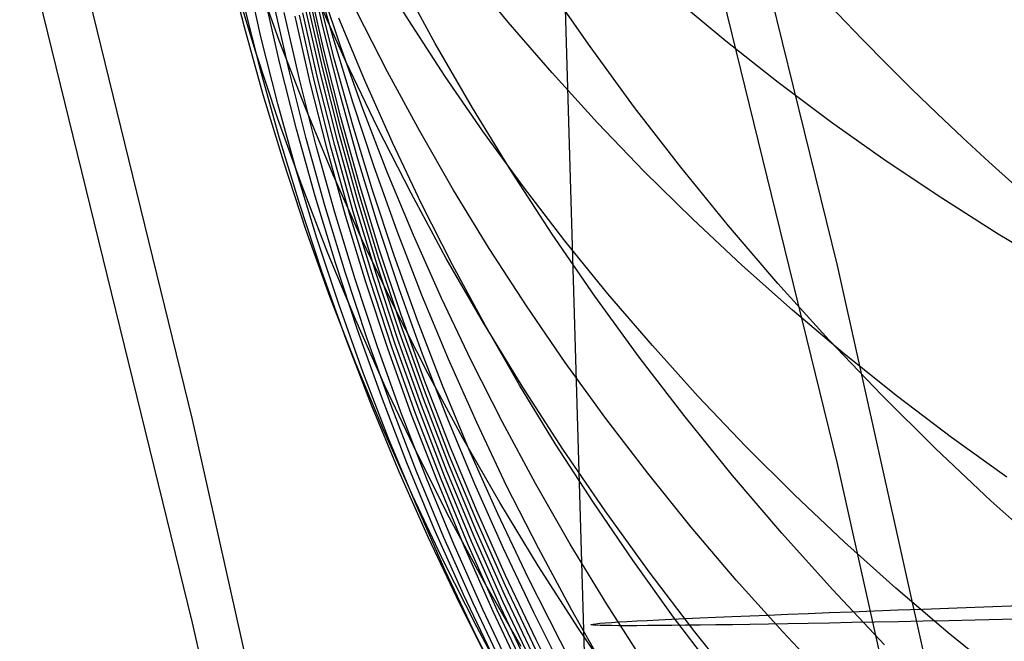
# Model space of a CAD drawing. Extents: x -1634 to -184, y -278 to 263.
# Tile 113 of 242: x -1156.57 to -1151.11, y 75.28 to 78.72. Entities that reach past the tile are written whole.
import ezdxf

# ---------------------------------------------------------------- set-up
doc = ezdxf.new("R2010")
doc.units = 0
doc.layers.add('PREDEFINITO', color=7, linetype='CONTINUOUS')

msp = doc.modelspace()

# ---------------------------------------------------------------- linework, layer by layer
at = {"layer": 'PREDEFINITO'}
for p, q in [((-1152.0363, 77.3601, 441.6255), (-1152.9719, 81.1698, 441.5395)), ((-1153.6171, 81.1561, 295.4648), (-1153.2725, 69.5084, 295.5327)), ((-1155.6132, 76.5076, 442.347), (-1156.5293, 80.2407, 442.2627)), ((-1152.0363, 76.263, 393.0421), (-1152.9719, 80.0727, 392.9561)), ((-1155.6132, 75.3789, 392.3598), (-1156.5293, 79.112, 392.2755)), ((-1155.3255, 78.6817, 587.7409), (-1155.4198, 79.0557, 587.7633)), ((-1154.8913, 78.6854, 610.6807), (-1154.9738, 79.0486, 610.6439)), ((-1154.4159, 78.7222, 636.3743), (-1154.6104, 79.039, 636.2611)), ((-1155.2341, 78.6289, 593.8887), (-1155.3186, 79.0006, 593.8991)), ((-1155.1327, 78.608, 575.3033), (-1155.2674, 78.9826, 575.3513)), ((-1154.8339, 78.6243, 617.3086), (-1154.9333, 78.9828, 617.2507)), ((-1153.8626, 78.7101, 641.6221), (-1154.0978, 78.9975, 641.4999)), ((-1154.7955, 78.5819, 621.9078), (-1154.9122, 78.9353, 621.8354)), ((-1154.2681, 78.5924, 562.6387), (-1154.465, 78.9533, 562.7109)), ((-1155.2644, 78.5494, 581.5359), (-1155.3785, 78.9247, 581.5712)), ((-1154.883, 78.5474, 608.5037), (-1154.9659, 78.9121, 608.4742)), ((-1153.409, 78.5752, 556.1933), (-1153.6465, 78.9181, 556.275)), ((-1155.2364, 78.4452, 590.8078), (-1155.3304, 78.8183, 590.8246)), ((-1155.131, 78.4877, 596.9546), (-1155.2152, 78.8582, 596.9594)), ((-1154.892, 78.4518, 606.384), (-1154.9754, 78.8179, 606.3617)), ((-1154.8854, 78.4949, 607.4443), (-1154.9685, 78.8603, 607.4184)), ((-1154.7633, 78.4926, 568.9895), (-1154.929, 78.8624, 569.0502)), ((-1154.8262, 78.5018, 612.8993), (-1154.9174, 78.8637, 612.8557)), ((-1152.6562, 78.6056, 647.1502), (-1152.9406, 78.8422, 647.028)), ((-1155.0767, 78.4349, 598.489), (-1155.1609, 78.8049, 598.4911)), ((-1155.0212, 78.3948, 600.0173), (-1155.1054, 78.7641, 600.0164)), ((-1154.9029, 78.4184, 605.324), (-1154.9864, 78.7851, 605.3053)), ((-1154.5322, 78.4346, 631.4801), (-1154.7016, 78.7673, 631.3798)), ((-1154.9611, 78.3755, 602.141), (-1155.045, 78.7439, 602.1331)), ((-1154.9374, 78.3801, 603.2033), (-1155.0212, 78.748, 603.1917)), ((-1154.918, 78.3945, 604.2636), (-1155.0017, 78.7618, 604.2484)), ((-1154.6582, 78.3865, 626.6211), (-1154.8015, 78.7314, 626.5347)), ((-1154.2123, 78.4093, 636.4866), (-1154.4159, 78.7222, 636.3743)), ((-1153.619, 78.4283, 641.7427), (-1153.8626, 78.7101, 641.6221)), ((-1155.2216, 78.3076, 587.7176), (-1155.3255, 78.6817, 587.7409)), ((-1154.7995, 78.3217, 610.717), (-1154.8913, 78.6854, 610.6807)), ((-1155.1403, 78.2568, 593.8775), (-1155.2341, 78.6289, 593.8887)), ((-1154.9881, 78.2348, 575.2548), (-1155.1327, 78.608, 575.3033)), ((-1154.7251, 78.2661, 617.3662), (-1154.8339, 78.6243, 617.3086)), ((-1152.3654, 78.3763, 647.2698), (-1152.6562, 78.6056, 647.1502)), ((-1155.1403, 78.1748, 581.4999), (-1155.2644, 78.5494, 581.5359)), ((-1154.7907, 78.1822, 608.5327), (-1154.883, 78.5474, 608.5037)), ((-1154.6693, 78.2293, 621.9798), (-1154.7955, 78.5819, 621.9078)), ((-1154.0612, 78.2354, 562.5666), (-1154.2681, 78.5924, 562.6387)), ((-1153.1621, 78.2378, 556.1121), (-1153.409, 78.5752, 556.1933)), ((-1154.7929, 78.129, 607.4696), (-1154.8854, 78.4949, 607.4443)), ((-1154.7255, 78.1396, 612.9426), (-1154.8262, 78.5018, 612.8993)), ((-1154.5876, 78.1254, 568.9286), (-1154.7633, 78.4926, 568.9895)), ((-1155.1327, 78.072, 590.7901), (-1155.2364, 78.4452, 590.8078)), ((-1155.0373, 78.1167, 596.9489), (-1155.131, 78.4877, 596.9546)), ((-1154.9831, 78.0645, 598.4861), (-1155.0767, 78.4349, 598.489)), ((-1154.7994, 78.0853, 606.4057), (-1154.892, 78.4518, 606.384)), ((-1154.9277, 78.025, 600.0173), (-1155.0212, 78.3948, 600.0173)), ((-1154.825, 78.0267, 604.2781), (-1154.918, 78.3945, 604.2636)), ((-1154.8101, 78.0512, 605.3422), (-1154.9029, 78.4184, 605.324)), ((-1154.5054, 78.0435, 626.7071), (-1154.6582, 78.3865, 626.6211)), ((-1154.3535, 78.1049, 631.5797), (-1154.5322, 78.4346, 631.4801)), ((-1153.9998, 78.1007, 636.5977), (-1154.2123, 78.4093, 636.4866)), ((-1153.3675, 78.1523, 641.8615), (-1153.619, 78.4283, 641.7427)), ((-1154.8678, 78.0066, 602.1483), (-1154.9611, 78.3755, 602.141)), ((-1154.8442, 78.0118, 603.2141), (-1154.9374, 78.3801, 603.2033)), ((-1152.0685, 78.1544, 647.3867), (-1152.3654, 78.3763, 647.2698)), ((-1155.108, 77.9338, 587.6936), (-1155.2216, 78.3076, 587.7176)), ((-1154.6982, 77.9579, 610.7529), (-1154.7995, 78.3217, 610.717)), ((-1155.0368, 77.8847, 593.8654), (-1155.1403, 78.2568, 593.8775)), ((-1154.8334, 77.8634, 575.2057), (-1154.9881, 78.2348, 575.2548)), ((-1154.6067, 77.9083, 617.4235), (-1154.7251, 78.2661, 617.3662)), ((-1154.5336, 77.878, 622.0515), (-1154.6693, 78.2293, 621.9798)), ((-1153.8445, 77.8826, 562.4945), (-1154.0612, 78.2354, 562.5666)), ((-1152.9058, 77.906, 556.0315), (-1153.1621, 78.2378, 556.1121)), ((-1155.0064, 77.8012, 581.4631), (-1155.1403, 78.1748, 581.4999)), ((-1154.689, 77.8169, 608.5611), (-1154.7907, 78.1822, 608.5327)), ((-1154.9341, 77.7456, 596.9424), (-1155.0373, 78.1167, 596.9489)), ((-1154.691, 77.763, 607.4944), (-1154.7929, 78.129, 607.4696)), ((-1154.6154, 77.7777, 612.9854), (-1154.7255, 78.1396, 612.9426)), ((-1154.4018, 77.7613, 568.8673), (-1154.5876, 78.1254, 568.9286)), ((-1153.1081, 77.8825, 641.9785), (-1153.3675, 78.1523, 641.8615)), ((-1151.7658, 77.9402, 647.5007), (-1152.0685, 78.1544, 647.3867)), ((-1155.0194, 77.6991, 590.7717), (-1155.1327, 78.072, 590.7901)), ((-1154.88, 77.694, 598.4823), (-1154.9831, 78.0645, 598.4861)), ((-1154.6973, 77.7187, 606.4268), (-1154.7994, 78.0853, 606.4057)), ((-1154.1654, 77.7785, 631.6786), (-1154.3535, 78.1049, 631.5797)), ((-1153.7784, 77.7969, 636.7077), (-1153.9998, 78.1007, 636.5977)), ((-1154.8247, 77.6551, 600.0164), (-1154.9277, 78.025, 600.0173)), ((-1154.7651, 77.6377, 602.1548), (-1154.8678, 78.0066, 602.1483)), ((-1154.7416, 77.6434, 603.2242), (-1154.8442, 78.0118, 603.2141)), ((-1154.7226, 77.6589, 604.2918), (-1154.825, 78.0267, 604.2781)), ((-1154.7078, 77.684, 605.3596), (-1154.8101, 78.0512, 605.3422)), ((-1154.3431, 77.7027, 626.7926), (-1154.5054, 78.0435, 626.7071)), ((-1154.5875, 77.5944, 610.7883), (-1154.6982, 77.9579, 610.7529)), ((-1154.9846, 77.5607, 587.6688), (-1155.108, 77.9338, 587.6936)), ((-1154.4789, 77.5515, 617.4803), (-1154.6067, 77.9083, 617.4235)), ((-1152.6405, 77.5805, 555.9515), (-1152.9058, 77.906, 556.0315)), ((-1151.4576, 77.7339, 647.6119), (-1151.7658, 77.9402, 647.5007)), ((-1154.9238, 77.5128, 593.8525), (-1155.0368, 77.8847, 593.8654)), ((-1154.6686, 77.4943, 575.1561), (-1154.8334, 77.8634, 575.2057)), ((-1154.3882, 77.5282, 622.1228), (-1154.5336, 77.878, 622.0515)), ((-1153.618, 77.5345, 562.4225), (-1153.8445, 77.8826, 562.4945)), ((-1152.8412, 77.6191, 642.0936), (-1153.1081, 77.8825, 641.9785)), ((-1154.8625, 77.4291, 581.4257), (-1155.0064, 77.8012, 581.4631)), ((-1154.5778, 77.4518, 608.5889), (-1154.689, 77.8169, 608.5611)), ((-1153.5483, 77.498, 636.8164), (-1153.7784, 77.7969, 636.7077)), ((-1154.8213, 77.3748, 596.935), (-1154.9341, 77.7456, 596.9424)), ((-1154.5796, 77.3972, 607.5186), (-1154.691, 77.763, 607.4944)), ((-1154.4957, 77.4162, 613.0278), (-1154.6154, 77.7777, 612.9854)), ((-1154.206, 77.4006, 568.8059), (-1154.4018, 77.7613, 568.8673)), ((-1153.968, 77.4558, 631.7767), (-1154.1654, 77.7785, 631.6786)), ((-1151.1444, 77.5355, 647.7201), (-1151.4576, 77.7339, 647.6119)), ((-1154.8963, 77.3269, 590.7524), (-1155.0194, 77.6991, 590.7717)), ((-1154.7673, 77.3238, 598.4777), (-1154.88, 77.694, 598.4823)), ((-1154.5959, 77.3169, 605.3764), (-1154.7078, 77.684, 605.3596)), ((-1154.5856, 77.3522, 606.4473), (-1154.6973, 77.7187, 606.4268)), ((-1154.1712, 77.3646, 626.8775), (-1154.3431, 77.7027, 626.7926)), ((-1154.7121, 77.2855, 600.0147), (-1154.8247, 77.6551, 600.0164)), ((-1154.6527, 77.269, 602.1604), (-1154.7651, 77.6377, 602.1548)), ((-1154.6294, 77.2752, 603.2336), (-1154.7416, 77.6434, 603.2242)), ((-1154.6105, 77.2912, 604.3049), (-1154.7226, 77.6589, 604.2918)), ((-1152.567, 77.3624, 642.2065), (-1152.8412, 77.6191, 642.0936)), ((-1154.4673, 77.2313, 610.8231), (-1154.5875, 77.5944, 610.7883)), ((-1152.3662, 77.2614, 555.8723), (-1152.6405, 77.5805, 555.9515)), ((-1154.8514, 77.1886, 587.6432), (-1154.9846, 77.5607, 587.6688)), ((-1154.801, 77.1415, 593.8388), (-1154.9238, 77.5128, 593.8525)), ((-1154.3414, 77.1959, 617.5368), (-1154.4789, 77.5515, 617.4803)), ((-1154.2334, 77.1804, 622.1936), (-1154.3882, 77.5282, 622.1228)), ((-1153.3819, 77.1913, 562.3508), (-1153.618, 77.5345, 562.4225)), ((-1150.8264, 77.3453, 647.8252), (-1151.1444, 77.5355, 647.7201)), ((-1154.4939, 77.1277, 575.106), (-1154.6686, 77.4943, 575.1561)), ((-1154.457, 77.0873, 608.6161), (-1154.5778, 77.4518, 608.5889)), ((-1153.7616, 77.1372, 631.8738), (-1153.968, 77.4558, 631.7767)), ((-1153.3098, 77.2045, 636.9237), (-1153.5483, 77.498, 636.8164)), ((-1154.7087, 77.0587, 581.3877), (-1154.8625, 77.4291, 581.4257)), ((-1154.4585, 77.032, 607.5421), (-1154.5796, 77.3972, 607.5186)), ((-1154.3664, 77.0557, 613.0696), (-1154.4957, 77.4162, 613.0278)), ((-1154.0003, 77.0438, 568.7442), (-1154.206, 77.4006, 568.8059)), ((-1154.6987, 77.0046, 596.9268), (-1154.8213, 77.3748, 596.935)), ((-1154.4644, 76.9864, 606.4671), (-1154.5856, 77.3522, 606.4473)), ((-1153.99, 77.0296, 626.9618), (-1154.1712, 77.3646, 626.8775)), ((-1152.2858, 77.1127, 642.3172), (-1152.567, 77.3624, 642.2065)), ((-1151.1794, 73.5245, 441.7121), (-1152.0363, 77.3601, 441.6255)), ((-1154.7634, 76.9557, 590.7324), (-1154.8963, 77.3269, 590.7524)), ((-1154.6449, 76.9542, 598.4722), (-1154.7673, 77.3238, 598.4777)), ((-1154.4889, 76.9242, 604.3172), (-1154.6105, 77.2912, 604.3049)), ((-1154.4745, 76.9504, 605.3924), (-1154.5959, 77.3169, 605.3764)), ((-1154.5899, 76.9164, 600.0121), (-1154.7121, 77.2855, 600.0147)), ((-1154.5308, 76.9009, 602.1653), (-1154.6527, 77.269, 602.1604)), ((-1154.5076, 76.9076, 603.2421), (-1154.6294, 77.2752, 603.2336)), ((-1152.0834, 76.9492, 555.794), (-1152.3662, 77.2614, 555.8723)), ((-1154.7083, 76.8179, 587.6169), (-1154.8514, 77.1886, 587.6432)), ((-1154.3374, 76.8692, 610.8573), (-1154.4673, 77.2313, 610.8231)), ((-1154.1943, 76.8419, 617.5926), (-1154.3414, 77.1959, 617.5368)), ((-1154.0689, 76.8349, 622.2638), (-1154.2334, 77.1804, 622.1936)), ((-1153.1364, 76.8536, 562.2794), (-1153.3819, 77.1913, 562.3508)), ((-1153.063, 76.9166, 637.0295), (-1153.3098, 77.2045, 636.9237)), ((-1154.6684, 76.7713, 593.8242), (-1154.801, 77.1415, 593.8388)), ((-1154.3092, 76.7642, 575.0556), (-1154.4939, 77.1277, 575.106)), ((-1153.5461, 76.8229, 631.9699), (-1153.7616, 77.1372, 631.8738)), ((-1154.3266, 76.7236, 608.6427), (-1154.457, 77.0873, 608.6161)), ((-1151.9979, 76.8702, 642.4257), (-1152.2858, 77.1127, 642.3172)), ((-1154.5449, 76.6906, 581.3491), (-1154.7087, 77.0587, 581.3877)), ((-1154.3279, 76.6677, 607.5649), (-1154.4585, 77.032, 607.5421)), ((-1154.2275, 76.6965, 613.1109), (-1154.3664, 77.0557, 613.0696)), ((-1153.7849, 76.6912, 568.6825), (-1154.0003, 77.0438, 568.7442)), ((-1153.7993, 76.6978, 627.0452), (-1153.99, 77.0296, 626.9618)), ((-1154.5665, 76.6354, 596.9177), (-1154.6987, 77.0046, 596.9268)), ((-1154.3335, 76.6214, 606.4862), (-1154.4644, 76.9864, 606.4671)), ((-1154.6207, 76.5859, 590.7115), (-1154.7634, 76.9557, 590.7324)), ((-1154.5128, 76.5856, 598.4658), (-1154.6449, 76.9542, 598.4722)), ((-1154.458, 76.5484, 600.0086), (-1154.5899, 76.9164, 600.0121)), ((-1154.3761, 76.541, 603.2499), (-1154.5076, 76.9076, 603.2421)), ((-1154.3576, 76.5581, 604.3287), (-1154.4889, 76.9242, 604.3172)), ((-1154.3434, 76.5849, 605.4077), (-1154.4745, 76.9504, 605.3924)), ((-1152.8082, 76.6346, 637.1336), (-1153.063, 76.9166, 637.0295)), ((-1151.7922, 76.6441, 555.7165), (-1152.0834, 76.9492, 555.794)), ((-1154.3991, 76.5338, 602.1693), (-1154.5308, 76.9009, 602.1653)), ((-1154.1978, 76.5083, 610.8909), (-1154.3374, 76.8692, 610.8573)), ((-1152.8817, 76.5216, 562.2083), (-1153.1364, 76.8536, 562.2794)), ((-1151.7036, 76.635, 642.5317), (-1151.9979, 76.8702, 642.4257)), ((-1154.5553, 76.449, 587.5898), (-1154.7083, 76.8179, 587.6169)), ((-1154.0376, 76.4898, 617.6479), (-1154.1943, 76.8419, 617.5926)), ((-1153.8949, 76.4921, 622.3334), (-1154.0689, 76.8349, 622.2638)), ((-1153.3219, 76.5134, 632.0648), (-1153.5461, 76.8229, 631.9699)), ((-1154.526, 76.4024, 593.8088), (-1154.6684, 76.7713, 593.8242)), ((-1154.1146, 76.4041, 575.0047), (-1154.3092, 76.7642, 575.0556)), ((-1154.3711, 76.3251, 581.3099), (-1154.5449, 76.6906, 581.3491)), ((-1154.1864, 76.3613, 608.6686), (-1154.3266, 76.7236, 608.6427)), ((-1154.0789, 76.3388, 613.1515), (-1154.2275, 76.6965, 613.1109)), ((-1153.5995, 76.3699, 627.1278), (-1153.7993, 76.6978, 627.0452)), ((-1153.5597, 76.3431, 568.6207), (-1153.7849, 76.6912, 568.6825)), ((-1154.4245, 76.2676, 596.9078), (-1154.5665, 76.6354, 596.9177)), ((-1154.1875, 76.3047, 607.587), (-1154.3279, 76.6677, 607.5649)), ((-1152.5455, 76.3589, 637.2359), (-1152.8082, 76.6346, 637.1336)), ((-1151.4929, 76.3465, 555.6401), (-1151.7922, 76.6441, 555.7165)), ((-1151.4031, 76.4076, 642.6352), (-1151.7036, 76.635, 642.5317)), ((-1154.468, 76.2178, 590.6899), (-1154.6207, 76.5859, 590.7115)), ((-1154.3709, 76.2183, 598.4586), (-1154.5128, 76.5856, 598.4658)), ((-1154.2026, 76.2207, 605.4223), (-1154.3434, 76.5849, 605.4077)), ((-1154.1929, 76.2578, 606.5045), (-1154.3335, 76.6214, 606.4862)), ((-1154.3163, 76.1817, 600.0042), (-1154.458, 76.5484, 600.0086)), ((-1154.2577, 76.168, 602.1724), (-1154.3991, 76.5338, 602.1693)), ((-1154.2349, 76.1757, 603.2568), (-1154.3761, 76.541, 603.2499)), ((-1154.2166, 76.1933, 604.3395), (-1154.3576, 76.5581, 604.3287)), ((-1154.7734, 72.746, 442.432), (-1155.6132, 76.5076, 442.347)), ((-1154.0486, 76.1491, 610.9238), (-1154.1978, 76.5083, 610.8909)), ((-1153.8713, 76.1401, 617.7026), (-1154.0376, 76.4898, 617.6479)), ((-1153.7115, 76.1523, 622.4022), (-1153.8949, 76.4921, 622.3334)), ((-1153.0889, 76.2089, 632.1584), (-1153.3219, 76.5134, 632.0648)), ((-1152.6179, 76.1957, 562.1377), (-1152.8817, 76.5216, 562.2083)), ((-1154.3924, 76.0823, 587.562), (-1154.5553, 76.449, 587.5898)), ((-1154.3738, 76.0353, 593.7926), (-1154.526, 76.4024, 593.8088)), ((-1154.0367, 76.0006, 608.6937), (-1154.1864, 76.3613, 608.6686)), ((-1153.9101, 76.0478, 574.9536), (-1154.1146, 76.4041, 575.0047)), ((-1153.3904, 76.046, 627.2095), (-1153.5995, 76.3699, 627.1278)), ((-1151.097, 76.1879, 642.736), (-1151.4031, 76.4076, 642.6352)), ((-1154.1875, 75.9625, 581.2701), (-1154.3711, 76.3251, 581.3099)), ((-1153.9207, 75.9832, 613.1914), (-1154.0789, 76.3388, 613.1515)), ((-1153.3251, 76.0001, 568.559), (-1153.5597, 76.3431, 568.6207)), ((-1152.2753, 76.0898, 637.3364), (-1152.5455, 76.3589, 637.2359)), ((-1151.1859, 76.0567, 555.5647), (-1151.4929, 76.3465, 555.6401)), ((-1154.2726, 75.9015, 596.8969), (-1154.4245, 76.2676, 596.9078)), ((-1154.0426, 75.8959, 606.522), (-1154.1929, 76.2578, 606.5045)), ((-1154.0374, 75.9434, 607.6083), (-1154.1875, 76.3047, 607.587)), ((-1151.1794, 72.4274, 393.1287), (-1152.0363, 76.263, 393.0421)), ((-1154.3056, 75.8519, 590.6675), (-1154.468, 76.2178, 590.6899)), ((-1154.2193, 75.8528, 598.4504), (-1154.3709, 76.2183, 598.4586)), ((-1154.052, 75.8582, 605.436), (-1154.2026, 76.2207, 605.4223)), ((-1152.8474, 75.9099, 632.2507), (-1153.0889, 76.2089, 632.1584)), ((-1152.3453, 75.8763, 562.0675), (-1152.6179, 76.1957, 562.1377)), ((-1154.1648, 75.8168, 599.9989), (-1154.3163, 76.1817, 600.0042)), ((-1154.1066, 75.8039, 602.1747), (-1154.2577, 76.168, 602.1724)), ((-1154.084, 75.8121, 603.2628), (-1154.2349, 76.1757, 603.2568)), ((-1154.0658, 75.8302, 604.3494), (-1154.2166, 76.1933, 604.3395)), ((-1153.8897, 75.7919, 610.956), (-1154.0486, 76.1491, 610.9238)), ((-1153.5186, 75.8159, 622.4703), (-1153.7115, 76.1523, 622.4022)), ((-1153.6954, 75.7931, 617.7565), (-1153.8713, 76.1401, 617.7026)), ((-1151.9978, 75.8275, 637.4349), (-1152.2753, 76.0898, 637.3364)), ((-1154.2196, 75.7181, 587.5336), (-1154.3924, 76.0823, 587.562)), ((-1154.2117, 75.6703, 593.7755), (-1154.3738, 76.0353, 593.7926)), ((-1153.6959, 75.6957, 574.9021), (-1153.9101, 76.0478, 574.9536)), ((-1153.1723, 75.7265, 627.2901), (-1153.3904, 76.046, 627.2095)), ((-1150.8713, 75.775, 555.4904), (-1151.1859, 76.0567, 555.5647)), ((-1153.8772, 75.642, 608.7181), (-1154.0367, 76.0006, 608.6937)), ((-1153.7529, 75.63, 613.2307), (-1153.9207, 75.9832, 613.1914)), ((-1153.081, 75.6624, 568.4973), (-1153.3251, 76.0001, 568.559)), ((-1153.994, 75.6034, 581.2298), (-1154.1875, 75.9625, 581.2701)), ((-1153.8777, 75.5841, 607.6289), (-1154.0374, 75.9434, 607.6083)), ((-1154.111, 75.5376, 596.8852), (-1154.2726, 75.9015, 596.8969)), ((-1153.8826, 75.536, 606.5388), (-1154.0426, 75.8959, 606.522)), ((-1152.5977, 75.6166, 632.3415), (-1152.8474, 75.9099, 632.2507)), ((-1152.0641, 75.5638, 561.998), (-1152.3453, 75.8763, 562.0675)), ((-1154.1333, 75.4886, 590.6443), (-1154.3056, 75.8519, 590.6675)), ((-1154.0579, 75.4894, 598.4413), (-1154.2193, 75.8528, 598.4504)), ((-1154.0036, 75.4539, 599.9926), (-1154.1648, 75.8168, 599.9989)), ((-1153.9054, 75.4692, 604.3584), (-1154.0658, 75.8302, 604.3494)), ((-1153.8918, 75.4977, 605.4489), (-1154.052, 75.8582, 605.436)), ((-1153.3165, 75.4833, 622.5374), (-1153.5186, 75.8159, 622.4703)), ((-1151.7133, 75.5722, 637.5314), (-1151.9978, 75.8275, 637.4349)), ((-1153.9457, 75.4419, 602.1761), (-1154.1066, 75.8039, 602.1747)), ((-1153.9233, 75.4506, 603.268), (-1154.084, 75.8121, 603.2628)), ((-1153.7212, 75.437, 610.9874), (-1153.8897, 75.7919, 610.956)), ((-1153.5101, 75.4492, 617.8097), (-1153.6954, 75.7931, 617.7565)), ((-1154.0369, 75.3569, 587.5044), (-1154.2196, 75.7181, 587.5336)), ((-1152.9454, 75.4119, 627.3696), (-1153.1723, 75.7265, 627.2901)), ((-1154.0399, 75.3079, 593.7577), (-1154.2117, 75.6703, 593.7755)), ((-1153.4721, 75.3481, 574.8504), (-1153.6959, 75.6957, 574.9021)), ((-1152.8278, 75.3305, 568.4357), (-1153.081, 75.6624, 568.4973)), ((-1153.7907, 75.248, 581.189), (-1153.994, 75.6034, 581.2298)), ((-1153.708, 75.2857, 608.7417), (-1153.8772, 75.642, 608.7181)), ((-1153.5754, 75.2794, 613.2691), (-1153.7529, 75.63, 613.2307)), ((-1152.3398, 75.3293, 632.4308), (-1152.5977, 75.6166, 632.3415)), ((-1153.7082, 75.2272, 607.6487), (-1153.8777, 75.5841, 607.6289)), ((-1151.7747, 75.2584, 561.9291), (-1152.0641, 75.5638, 561.998)), ((-1151.422, 75.3243, 637.6257), (-1151.7133, 75.5722, 637.5314)), ((-1153.9511, 75.1282, 590.6204), (-1154.1333, 75.4886, 590.6443)), ((-1153.9396, 75.1762, 596.8726), (-1154.111, 75.5376, 596.8852)), ((-1153.8867, 75.1285, 598.4313), (-1154.0579, 75.4894, 598.4413)), ((-1153.7218, 75.1396, 605.4609), (-1153.8918, 75.4977, 605.4489)), ((-1153.7129, 75.1785, 606.5547), (-1153.8826, 75.536, 606.5388)), ((-1153.8327, 75.0936, 599.9854), (-1154.0036, 75.4539, 599.9926)), ((-1153.7751, 75.0823, 602.1766), (-1153.9457, 75.4419, 602.1761)), ((-1153.7529, 75.0915, 603.2723), (-1153.9233, 75.4506, 603.268)), ((-1153.7352, 75.1106, 604.3666), (-1153.9054, 75.4692, 604.3584)), ((-1153.543, 75.085, 611.0181), (-1153.7212, 75.437, 610.9874)), ((-1153.3153, 75.1087, 617.862), (-1153.5101, 75.4492, 617.8097)), ((-1153.1052, 75.1549, 622.6036), (-1153.3165, 75.4833, 622.5374)), ((-1154.7734, 71.6172, 392.4447), (-1155.6132, 75.3789, 392.3598)), ((-1152.7097, 75.1024, 627.4478), (-1152.9454, 75.4119, 627.3696)), ((-1153.8445, 74.999, 587.4746), (-1154.0369, 75.3569, 587.5044)), ((-1153.2388, 75.0056, 574.7986), (-1153.4721, 75.3481, 574.8504)), ((-1152.5656, 75.0047, 568.3744), (-1152.8278, 75.3305, 568.4357)), ((-1152.0742, 75.0484, 632.5184), (-1152.3398, 75.3293, 632.4308)), ((-1151.1244, 75.0839, 637.7178), (-1151.422, 75.3243, 637.6257)), ((-1153.8583, 74.9484, 593.739), (-1154.0399, 75.3079, 593.7577)), ((-1153.5292, 74.9323, 608.7644), (-1153.708, 75.2857, 608.7417)), ((-1153.3884, 74.9321, 613.3068), (-1153.5754, 75.2794, 613.2691))]:
    msp.add_line(p, q, dxfattribs=at)
at = {"layer": 'PREDEFINITO', "extrusion": (0.005317, 0.266436, -0.963838)}
msp.add_circle((1141.3617, 211.3431, -513.7435), 16.598, dxfattribs=at)
at = {"layer": 'PREDEFINITO', "extrusion": (0.02853, -0.999576, 0.005811)}
msp.add_circle((-1140.7854, 296.1003, -106.5274), 10, dxfattribs=at)

doc.saveas('drawing.dxf')
